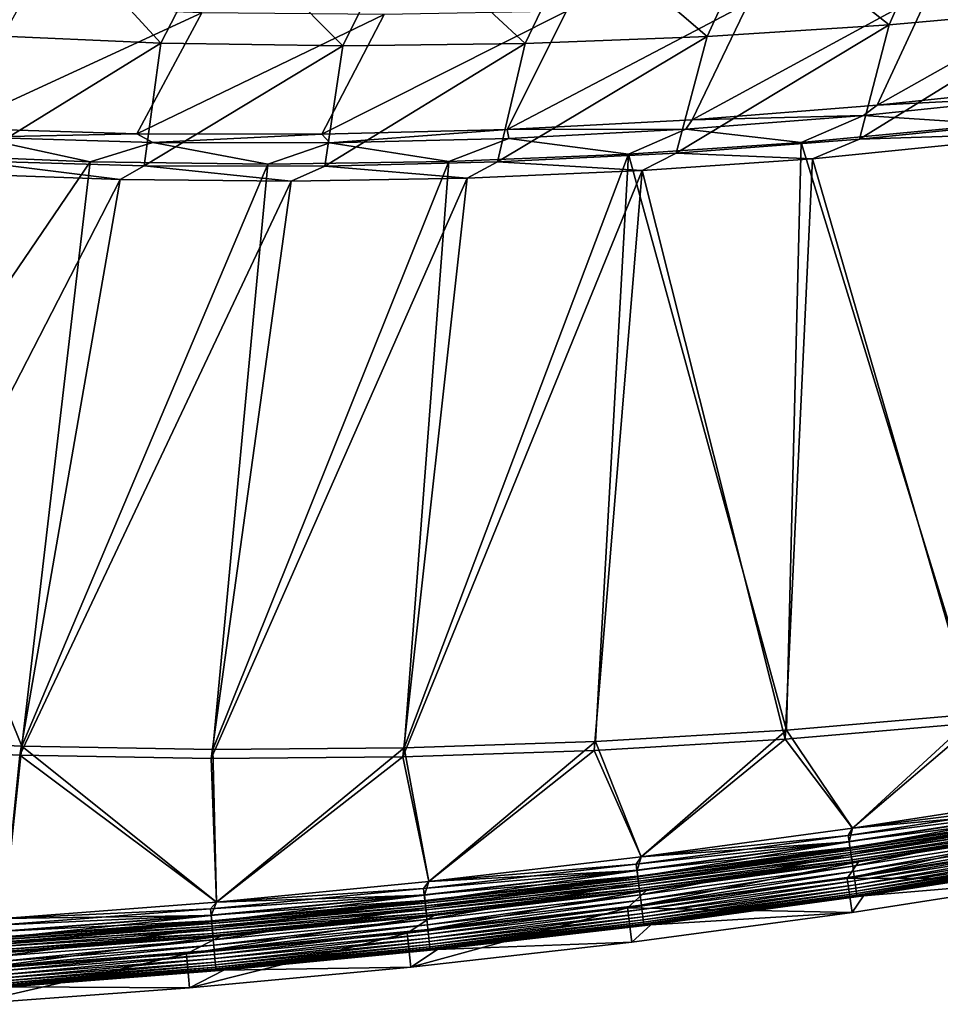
# Model space of a CAD drawing. Header units: metres. Extents: x 0 to 1400, y -1400 to 0.
# Tile 72 of 256: x 499 to 579, y -1398 to -1312. Entities that reach past the tile are written whole.
import ezdxf

# ---------------------------------------------------------------- set-up
doc = ezdxf.new("R2010")
doc.units = ezdxf.units.M

msp = doc.modelspace()

# ---------------------------------------------------------------- linework, layer by layer
at = {"layer": 'None'}
for points in [[(485.265747, -1301.573364, -87.392899), (500.803497, -1302.809937, -87.414757), (495.202667, -1313.289795, -60.05999)], [(563.256592, -1303.443604, -87.508583), (578.88147, -1302.566772, -87.533432), (574.574829, -1312.389404, -60.120659)], [(574.574829, -1312.389404, -60.120659), (578.88147, -1302.566772, -87.533432), (590.43634, -1310.962158, -60.133965)], [(495.202667, -1313.289795, -60.05999), (500.803497, -1302.809937, -87.414757), (511.042114, -1313.971436, -60.071281)], [(500.803497, -1302.809937, -87.414757), (516.384216, -1303.606689, -87.437302), (511.042114, -1313.971436, -60.071281)], [(547.623596, -1303.914917, -87.484253), (563.256592, -1303.443604, -87.508583), (558.691589, -1313.412964, -60.107719)], [(558.691589, -1313.412964, -60.107719), (563.256592, -1303.443604, -87.508583), (574.574829, -1312.389404, -60.120659)], [(511.042114, -1313.971436, -60.071281), (516.384216, -1303.606689, -87.437302), (526.912109, -1314.213013, -60.083015)], [(516.384216, -1303.606689, -87.437302), (531.995178, -1303.972168, -87.46048), (526.912109, -1314.213013, -60.083015)], [(526.912109, -1314.213013, -60.083015), (531.995178, -1303.972168, -87.46048), (542.799683, -1314.023926, -60.095165)], [(531.995178, -1303.972168, -87.46048), (547.623596, -1303.914917, -87.484253), (542.799683, -1314.023926, -60.095165)], [(542.799683, -1314.023926, -60.095165), (547.623596, -1303.914917, -87.484253), (558.691589, -1313.412964, -60.107719)], [(578.171936, -1309.343994, -59.129944), (573.519043, -1319.389648, -31.83469), (594.010437, -1307.808105, -59.167847)], [(573.519043, -1319.389648, -31.83469), (589.614929, -1317.70752, -31.859066), (594.010437, -1307.808105, -59.167847)], [(562.30011, -1310.473633, -59.092319), (557.390076, -1320.658691, -31.81019), (578.171936, -1309.343994, -59.129944)], [(557.390076, -1320.658691, -31.81019), (573.519043, -1319.389648, -31.83469), (578.171936, -1309.343994, -59.129944)], [(498.711273, -1310.738403, -58.946419), (492.780945, -1321.404785, -31.712402), (514.598267, -1311.328979, -58.982018)], [(530.500916, -1311.475586, -59.018265), (525.078674, -1321.917236, -31.761099), (546.405884, -1311.187256, -59.055065)], [(525.078674, -1321.917236, -31.761099), (541.23938, -1321.504517, -31.785637), (546.405884, -1311.187256, -59.055065)], [(546.405884, -1311.187256, -59.055065), (541.23938, -1321.504517, -31.785637), (562.30011, -1310.473633, -59.092319)], [(541.23938, -1321.504517, -31.785637), (557.390076, -1320.658691, -31.81019), (562.30011, -1310.473633, -59.092319)], [(590.43634, -1310.962158, -60.133965), (587.596069, -1320.791382, -32.845264), (571.97229, -1322.364502, -32.844879)], [(590.43634, -1310.962158, -60.133965), (571.97229, -1322.364502, -32.844879), (574.574829, -1312.389404, -60.120659)], [(492.780945, -1321.404785, -31.712402), (508.921295, -1321.887207, -31.73666), (514.598267, -1311.328979, -58.982018)], [(514.598267, -1311.328979, -58.982018), (508.921295, -1321.887207, -31.73666), (530.500916, -1311.475586, -59.018265)], [(508.921295, -1321.887207, -31.73666), (525.078674, -1321.917236, -31.761099), (530.500916, -1311.475586, -59.018265)], [(571.97229, -1322.364502, -32.844879), (555.972839, -1323.570801, -32.844479), (574.574829, -1312.389404, -60.120659)], [(574.574829, -1312.389404, -60.120659), (555.972839, -1323.570801, -32.844479), (558.691589, -1313.412964, -60.107719)], [(511.042114, -1313.971436, -60.071281), (494.362396, -1324.254028, -32.844372), (495.202667, -1313.289795, -60.05999)], [(555.972839, -1323.570801, -32.844479), (540.400513, -1324.345093, -32.844215), (558.691589, -1313.412964, -60.107719)], [(558.691589, -1313.412964, -60.107719), (540.400513, -1324.345093, -32.844215), (542.799683, -1314.023926, -60.095165)], [(509.581635, -1324.686035, -32.844177), (494.362396, -1324.254028, -32.844372), (511.042114, -1313.971436, -60.071281)], [(526.912109, -1314.213013, -60.083015), (509.581635, -1324.686035, -32.844177), (511.042114, -1313.971436, -60.071281)], [(525.327515, -1324.71228, -32.844124), (509.581635, -1324.686035, -32.844177), (526.912109, -1314.213013, -60.083015)], [(540.400513, -1324.345093, -32.844215), (525.327515, -1324.71228, -32.844124), (542.799683, -1314.023926, -60.095165)], [(542.799683, -1314.023926, -60.095165), (525.327515, -1324.71228, -32.844124), (526.912109, -1314.213013, -60.083015)], [(573.519043, -1319.389648, -31.83469), (588.221191, -1318.634277, -30.808493), (589.614929, -1317.70752, -31.859066)], [(572.321716, -1320.287964, -30.801405), (588.221191, -1318.634277, -30.808493), (573.519043, -1319.389648, -31.83469)], [(572.321716, -1320.287964, -30.801405), (583.838318, -1321.057495, -29.697098), (588.221191, -1318.634277, -30.808493)], [(557.390076, -1320.658691, -31.81019), (572.321716, -1320.287964, -30.801405), (573.519043, -1319.389648, -31.83469)], [(541.23938, -1321.504517, -31.785637), (556.838257, -1321.495361, -30.794434), (557.390076, -1320.658691, -31.81019)], [(556.838257, -1321.495361, -30.794434), (572.321716, -1320.287964, -30.801405), (557.390076, -1320.658691, -31.81019)], [(556.838257, -1321.495361, -30.794434), (566.895142, -1322.651733, -29.704718), (572.321716, -1320.287964, -30.801405)], [(566.895142, -1322.651733, -29.704718), (583.838318, -1321.057495, -29.697098), (572.321716, -1320.287964, -30.801405)], [(492.780945, -1321.404785, -31.712402), (494.91095, -1322.190186, -30.765945), (508.921295, -1321.887207, -31.73666)], [(525.078674, -1321.917236, -31.761099), (525.775635, -1322.687378, -30.78026), (541.23938, -1321.504517, -31.785637)], [(525.775635, -1322.687378, -30.78026), (541.393372, -1322.295898, -30.787416), (541.23938, -1321.504517, -31.785637)], [(541.23938, -1321.504517, -31.785637), (541.393372, -1322.295898, -30.787416), (556.838257, -1321.495361, -30.794434)], [(541.393372, -1322.295898, -30.787416), (551.831787, -1323.668091, -29.711491), (556.838257, -1321.495361, -30.794434)], [(551.831787, -1323.668091, -29.711491), (566.895142, -1322.651733, -29.704718), (556.838257, -1321.495361, -30.794434)], [(583.838318, -1321.057495, -29.697098), (566.895142, -1322.651733, -29.704718), (582.221313, -1372.522339)], [(590.922668, -1321.754395, -32.279144), (571.97229, -1322.364502, -32.844879), (587.596069, -1320.791382, -32.845264)], [(489.453308, -1323.697632, -29.739298), (504.870239, -1324.334229, -29.732487), (494.91095, -1322.190186, -30.765945)], [(494.91095, -1322.190186, -30.765945), (510.329529, -1322.652588, -30.773123), (508.921295, -1321.887207, -31.73666)], [(494.91095, -1322.190186, -30.765945), (504.870239, -1324.334229, -29.732487), (510.329529, -1322.652588, -30.773123)], [(508.921295, -1321.887207, -31.73666), (510.329529, -1322.652588, -30.773123), (525.078674, -1321.917236, -31.761099)], [(510.329529, -1322.652588, -30.773123), (525.775635, -1322.687378, -30.78026), (525.078674, -1321.917236, -31.761099)], [(525.775635, -1322.687378, -30.78026), (536.147217, -1324.317627, -29.718533), (541.393372, -1322.295898, -30.787416)], [(536.147217, -1324.317627, -29.718533), (551.831787, -1323.668091, -29.711491), (541.393372, -1322.295898, -30.787416)], [(567.861694, -1324.070801, -32.289486), (555.972839, -1323.570801, -32.844479), (571.97229, -1322.364502, -32.844879)], [(590.922668, -1321.754395, -32.279144), (582.145874, -1373.307251, -3), (567.861694, -1324.070801, -32.289486)], [(590.922668, -1321.754395, -32.279144), (567.861694, -1324.070801, -32.289486), (571.97229, -1322.364502, -32.844879)], [(504.870239, -1324.334229, -29.732487), (520.357483, -1324.54187, -29.725595), (510.329529, -1322.652588, -30.773123)], [(510.329529, -1322.652588, -30.773123), (520.357483, -1324.54187, -29.725595), (525.775635, -1322.687378, -30.78026)], [(520.357483, -1324.54187, -29.725595), (536.147217, -1324.317627, -29.718533), (525.775635, -1322.687378, -30.78026)], [(566.895142, -1322.651733, -29.704718), (551.831787, -1323.668091, -29.711491), (565.594421, -1373.926392)], [(582.221313, -1372.522339), (566.895142, -1322.651733, -29.704718), (565.594421, -1373.926392)], [(504.870239, -1324.334229, -29.732487), (489.453308, -1323.697632, -29.739298), (488.155151, -1348.913574, -14.919201)], [(551.831787, -1323.668091, -29.711491), (532.26178, -1375.491089), (548.937927, -1374.918823)], [(551.831787, -1323.668091, -29.711491), (536.147217, -1324.317627, -29.718533), (532.26178, -1375.491089)], [(553.009521, -1325.097168, -32.29615), (540.400513, -1324.345093, -32.844215), (555.972839, -1323.570801, -32.844479)], [(565.594421, -1373.926392), (551.831787, -1323.668091, -29.711491), (548.937927, -1374.918823)], [(567.861694, -1324.070801, -32.289486), (553.009521, -1325.097168, -32.29615), (555.972839, -1323.570801, -32.844479)], [(567.861694, -1324.070801, -32.289486), (565.499756, -1374.709229, -3), (553.009521, -1325.097168, -32.29615)], [(582.145874, -1373.307251, -3), (565.499756, -1374.709229, -3), (567.861694, -1324.070801, -32.289486)], [(504.870239, -1324.334229, -29.732487), (488.155151, -1348.913574, -14.919201), (498.893005, -1375.339478)], [(507.469574, -1325.892212, -32.316471), (492.681549, -1325.36145, -32.322998), (494.362396, -1324.254028, -32.844372)], [(507.469574, -1325.892212, -32.316471), (494.362396, -1324.254028, -32.844372), (509.581635, -1324.686035, -32.844177)], [(520.357483, -1324.54187, -29.725595), (504.870239, -1324.334229, -29.732487), (498.893005, -1375.339478)], [(520.357483, -1324.54187, -29.725595), (498.893005, -1375.339478), (515.576355, -1375.634155)], [(522.399536, -1326.030151, -32.309837), (507.469574, -1325.892212, -32.316471), (509.581635, -1324.686035, -32.844177)], [(522.399536, -1326.030151, -32.309837), (509.581635, -1324.686035, -32.844177), (525.327515, -1324.71228, -32.844124)], [(536.147217, -1324.317627, -29.718533), (515.576355, -1375.634155), (532.26178, -1375.491089)], [(536.147217, -1324.317627, -29.718533), (520.357483, -1324.54187, -29.725595), (515.576355, -1375.634155)], [(537.753052, -1325.763794, -32.302982), (522.399536, -1326.030151, -32.309837), (525.327515, -1324.71228, -32.844124)], [(537.753052, -1325.763794, -32.302982), (525.327515, -1324.71228, -32.844124), (540.400513, -1324.345093, -32.844215)], [(553.009521, -1325.097168, -32.29615), (537.753052, -1325.763794, -32.302982), (540.400513, -1324.345093, -32.844215)], [(507.469574, -1325.892212, -32.316471), (482.033813, -1375.362671, -3), (492.681549, -1325.36145, -32.322998)], [(498.722107, -1376.108643, -3), (482.033813, -1375.362671, -3), (507.469574, -1325.892212, -32.316471)], [(522.399536, -1326.030151, -32.309837), (498.722107, -1376.108643, -3), (507.469574, -1325.892212, -32.316471)], [(532.128784, -1376.268066, -3), (515.424377, -1376.407471, -3), (537.753052, -1325.763794, -32.302982)], [(537.753052, -1325.763794, -32.302982), (515.424377, -1376.407471, -3), (522.399536, -1326.030151, -32.309837)], [(553.009521, -1325.097168, -32.29615), (548.824097, -1375.698975, -3), (532.128784, -1376.268066, -3)], [(553.009521, -1325.097168, -32.29615), (532.128784, -1376.268066, -3), (537.753052, -1325.763794, -32.302982)], [(565.499756, -1374.709229, -3), (548.824097, -1375.698975, -3), (553.009521, -1325.097168, -32.29615)], [(515.424377, -1376.407471, -3), (498.722107, -1376.108643, -3), (522.399536, -1326.030151, -32.309837)], [(498.893005, -1375.339478), (488.155151, -1348.913574, -14.919201), (482.223511, -1374.598389)], [(565.594421, -1373.926392), (571.377747, -1382.49353), (582.221313, -1372.522339)], [(571.377747, -1382.49353), (589.783203, -1379.625122), (582.221313, -1372.522339)], [(548.937927, -1374.918823), (552.920105, -1385.00415), (565.594421, -1373.926392)], [(552.920105, -1385.00415), (571.377747, -1382.49353), (565.594421, -1373.926392)], [(582.145874, -1373.307251, -3), (571.379395, -1382.493286, -3), (565.499756, -1374.709229, -3)], [(589.784851, -1379.624756, -3), (571.379395, -1382.493286, -3), (582.145874, -1373.307251, -3)], [(497.303528, -1390.380859), (498.893005, -1375.339478), (482.223511, -1374.598389)], [(565.499756, -1374.709229, -3), (552.921753, -1385.003906, -3), (548.824097, -1375.698975, -3)], [(571.379395, -1382.493286, -3), (552.921753, -1385.003906, -3), (565.499756, -1374.709229, -3)], [(497.305267, -1390.380737, -3), (482.033813, -1375.362671, -3), (498.722107, -1376.108643, -3)], [(497.303528, -1390.380859), (515.876038, -1388.948608), (498.893005, -1375.339478)], [(515.876038, -1388.948608), (515.576355, -1375.634155), (498.893005, -1375.339478)], [(515.576355, -1375.634155), (515.876038, -1388.948608), (532.26178, -1375.491089)], [(515.876038, -1388.948608), (534.417175, -1387.156128), (532.26178, -1375.491089)], [(548.824097, -1375.698975, -3), (534.418884, -1387.155884, -3), (532.128784, -1376.268066, -3)], [(532.26178, -1375.491089), (534.417175, -1387.156128), (548.937927, -1374.918823)], [(534.417175, -1387.156128), (552.920105, -1385.00415), (548.937927, -1374.918823)], [(552.921753, -1385.003906, -3), (534.418884, -1387.155884, -3), (548.824097, -1375.698975, -3)], [(515.877686, -1388.948486, -3), (497.305267, -1390.380737, -3), (498.722107, -1376.108643, -3)], [(515.877686, -1388.948486, -3), (498.722107, -1376.108643, -3), (515.424377, -1376.407471, -3)], [(532.128784, -1376.268066, -3), (515.877686, -1388.948486, -3), (515.424377, -1376.407471, -3)], [(534.418884, -1387.155884, -3), (515.877686, -1388.948486, -3), (532.128784, -1376.268066, -3)], [(589.783203, -1379.625122), (571.377747, -1382.49353), (589.527893, -1380.83252, -0.112516)], [(571.379395, -1382.493286, -3), (589.784851, -1379.624756, -3), (589.433716, -1380.262573, -3.055977)], [(570.991821, -1383.12085, -3.055977), (589.433716, -1380.262573, -3.055977), (589.523865, -1380.807861, -3.221156)], [(571.379395, -1382.493286, -3), (589.433716, -1380.262573, -3.055977), (570.991821, -1383.12085, -3.055977)], [(571.07135, -1383.667847, -3.221156), (570.991821, -1383.12085, -3.055977), (589.523865, -1380.807861, -3.221156)], [(571.07135, -1383.667847, -3.221156), (589.523865, -1380.807861, -3.221156), (589.606934, -1381.310547, -3.490045)], [(571.377747, -1382.49353), (571.074951, -1383.692505, -0.112516), (589.527893, -1380.83252, -0.112516)], [(589.527893, -1380.83252, -0.112516), (571.074951, -1383.692505, -0.112516), (571.156006, -1384.250122, -0.251606)], [(589.527893, -1380.83252, -0.112516), (571.156006, -1384.250122, -0.251606), (589.619812, -1381.388428, -0.251606)], [(571.144653, -1384.171997, -3.490045), (571.07135, -1383.667847, -3.221156), (589.606934, -1381.310547, -3.490045)], [(571.144653, -1384.171997, -3.490045), (589.606934, -1381.310547, -3.490045), (589.644897, -1381.540039, -3.660043)], [(571.178101, -1384.402222, -3.660043), (571.144653, -1384.171997, -3.490045), (589.644897, -1381.540039, -3.660043)], [(589.619812, -1381.388428, -0.251606), (571.156006, -1384.250122, -0.251606), (571.234802, -1384.79187, -0.444534)], [(589.644897, -1381.540039, -3.660043), (589.679993, -1381.752197, -3.851689), (571.178101, -1384.402222, -3.660043)], [(589.619812, -1381.388428, -0.251606), (571.234802, -1384.79187, -0.444534), (589.709106, -1381.928589, -0.444534)], [(571.377747, -1382.49353), (552.920105, -1385.00415), (571.074951, -1383.692505, -0.112516)], [(552.921753, -1385.003906, -3), (571.379395, -1382.493286, -3), (570.991821, -1383.12085, -3.055977)], [(590.032043, -1383.90564, -80.052361), (570.905151, -1386.870728, -80.052361), (590.340149, -1382.55127, -5.918313)], [(590.340149, -1382.55127, -5.918313), (570.905151, -1386.870728, -80.052361), (571.892761, -1385.42688, -5.918313)], [(589.679993, -1381.752197, -3.851689), (571.209045, -1384.61499, -3.851689), (571.178101, -1384.402222, -3.660043)], [(589.679993, -1381.752197, -3.851689), (589.740234, -1382.116699, -4.292985), (571.209045, -1384.61499, -3.851689)], [(589.740234, -1382.116699, -4.292985), (571.262207, -1384.980591, -4.292985), (571.209045, -1384.61499, -3.851689)], [(589.709106, -1381.928589, -0.444534), (571.234802, -1384.79187, -0.444534), (571.382202, -1385.805298, -0.985015)], [(589.740234, -1382.116699, -4.292985), (589.785522, -1382.390625, -4.797701), (571.262207, -1384.980591, -4.292985)], [(589.785522, -1382.390625, -4.797701), (571.302185, -1385.255371, -4.797701), (571.262207, -1384.980591, -4.292985)], [(589.785522, -1382.390625, -4.797701), (589.814026, -1382.56311, -5.347445), (571.302185, -1385.255371, -4.797701)], [(589.814026, -1382.56311, -5.347445), (571.327332, -1385.428345, -5.347445), (571.302185, -1385.255371, -4.797701)], [(589.814026, -1382.56311, -5.347445), (590.340149, -1382.55127, -5.918313), (571.327332, -1385.428345, -5.347445)], [(590.340149, -1382.55127, -5.918313), (571.892761, -1385.42688, -5.918313), (571.327332, -1385.428345, -5.347445)], [(571.382202, -1385.805298, -0.985015), (589.87616, -1382.938965, -0.985015), (589.709106, -1381.928589, -0.444534)], [(552.495911, -1385.618286, -3.055977), (570.991821, -1383.12085, -3.055977), (571.07135, -1383.667847, -3.221156)], [(552.921753, -1385.003906, -3), (570.991821, -1383.12085, -3.055977), (552.495911, -1385.618286, -3.055977)], [(571.449463, -1386.268066, -1.326719), (589.87616, -1382.938965, -0.985015), (571.382202, -1385.805298, -0.985015)], [(589.87616, -1382.938965, -0.985015), (571.449463, -1386.268066, -1.326719), (589.952454, -1383.400269, -1.326719)], [(589.952454, -1383.400269, -1.326719), (571.449463, -1386.268066, -1.326719), (571.511658, -1386.695801, -1.711938)], [(589.952454, -1383.400269, -1.326719), (571.511658, -1386.695801, -1.711938), (590.022949, -1383.826782, -1.711938)], [(552.564758, -1386.166626, -3.221156), (552.495911, -1385.618286, -3.055977), (571.07135, -1383.667847, -3.221156)], [(552.564758, -1386.166626, -3.221156), (571.07135, -1383.667847, -3.221156), (571.144653, -1384.171997, -3.490045)], [(552.628296, -1386.672119, -3.490045), (552.564758, -1386.166626, -3.221156), (571.144653, -1384.171997, -3.490045)], [(552.920105, -1385.00415), (552.567871, -1386.191406, -0.112516), (571.074951, -1383.692505, -0.112516)], [(571.074951, -1383.692505, -0.112516), (552.567871, -1386.191406, -0.112516), (552.638123, -1386.750488, -0.251606)], [(552.628296, -1386.672119, -3.490045), (571.144653, -1384.171997, -3.490045), (571.178101, -1384.402222, -3.660043)], [(571.074951, -1383.692505, -0.112516), (552.638123, -1386.750488, -0.251606), (571.156006, -1384.250122, -0.251606)], [(571.156006, -1384.250122, -0.251606), (552.638123, -1386.750488, -0.251606), (552.70636, -1387.293701, -0.444534)], [(571.156006, -1384.250122, -0.251606), (552.70636, -1387.293701, -0.444534), (571.234802, -1384.79187, -0.444534)], [(570.905151, -1386.870728, -80.052361), (590.032043, -1383.90564, -80.052361), (590.52124, -1386.86499, -80)], [(590.022949, -1383.826782, -1.711938), (571.511658, -1386.695801, -1.711938), (571.568176, -1387.084473, -2.137379)], [(571.568176, -1387.084473, -2.137379), (590.086975, -1384.214233, -2.137379), (590.022949, -1383.826782, -1.711938)], [(571.61853, -1387.430664, -2.598965), (590.086975, -1384.214233, -2.137379), (571.568176, -1387.084473, -2.137379)], [(571.61853, -1387.430664, -2.598965), (590.144043, -1384.559326, -2.598965), (590.086975, -1384.214233, -2.137379)], [(552.920105, -1385.00415), (534.417175, -1387.156128), (552.567871, -1386.191406, -0.112516)], [(534.418884, -1387.155884, -3), (552.921753, -1385.003906, -3), (552.495911, -1385.618286, -3.055977)], [(552.657288, -1386.902954, -3.660043), (552.628296, -1386.672119, -3.490045), (571.178101, -1384.402222, -3.660043)], [(571.178101, -1384.402222, -3.660043), (571.209045, -1384.61499, -3.851689), (552.657288, -1386.902954, -3.660043)], [(571.209045, -1384.61499, -3.851689), (552.684082, -1387.116333, -3.851689), (552.657288, -1386.902954, -3.660043)], [(571.209045, -1384.61499, -3.851689), (571.262207, -1384.980591, -4.292985), (552.684082, -1387.116333, -3.851689)], [(571.262207, -1384.980591, -4.292985), (552.730103, -1387.48291, -4.292985), (552.684082, -1387.116333, -3.851689)], [(571.234802, -1384.79187, -0.444534), (552.70636, -1387.293701, -0.444534), (552.833984, -1388.309814, -0.985015)], [(571.262207, -1384.980591, -4.292985), (571.302185, -1385.255371, -4.797701), (552.730103, -1387.48291, -4.292985)], [(571.234802, -1384.79187, -0.444534), (552.833984, -1388.309814, -0.985015), (571.382202, -1385.805298, -0.985015)], [(571.662231, -1387.731201, -3.09242), (590.144043, -1384.559326, -2.598965), (571.61853, -1387.430664, -2.598965)], [(571.662231, -1387.731201, -3.09242), (590.193604, -1384.859009, -3.09242), (590.144043, -1384.559326, -2.598965)], [(571.698853, -1387.983032, -3.61347), (590.193604, -1384.859009, -3.09242), (571.662231, -1387.731201, -3.09242)], [(571.698853, -1387.983032, -3.61347), (590.235107, -1385.110107, -3.61347), (590.193604, -1384.859009, -3.09242)], [(571.727966, -1388.183472, -4.157492), (590.235107, -1385.110107, -3.61347), (571.698853, -1387.983032, -3.61347)], [(571.727966, -1388.183472, -4.157492), (590.268127, -1385.309814, -4.157492), (590.235107, -1385.110107, -3.61347)], [(533.953674, -1387.754883, -3.055977), (552.495911, -1385.618286, -3.055977), (552.564758, -1386.166626, -3.221156)], [(534.418884, -1387.155884, -3), (552.495911, -1385.618286, -3.055977), (533.953674, -1387.754883, -3.055977)], [(570.905151, -1386.870728, -80.052361), (551.732666, -1389.449829, -80.052361), (571.892761, -1385.42688, -5.918313)], [(571.892761, -1385.42688, -5.918313), (551.732666, -1389.449829, -80.052361), (553.391968, -1387.944336, -5.918313)], [(571.302185, -1385.255371, -4.797701), (552.764771, -1387.758423, -4.797701), (552.730103, -1387.48291, -4.292985)], [(571.302185, -1385.255371, -4.797701), (571.327332, -1385.428345, -5.347445), (552.764771, -1387.758423, -4.797701)], [(571.327332, -1385.428345, -5.347445), (552.78656, -1387.931885, -5.347445), (552.764771, -1387.758423, -4.797701)], [(571.327332, -1385.428345, -5.347445), (571.892761, -1385.42688, -5.918313), (552.78656, -1387.931885, -5.347445)], [(571.892761, -1385.42688, -5.918313), (553.391968, -1387.944336, -5.918313), (552.78656, -1387.931885, -5.347445)], [(571.382202, -1385.805298, -0.985015), (552.833984, -1388.309814, -0.985015), (552.892273, -1388.773804, -1.326719)], [(552.892273, -1388.773804, -1.326719), (571.449463, -1386.268066, -1.326719), (571.382202, -1385.805298, -0.985015)], [(571.74939, -1388.330811, -4.718482), (590.268127, -1385.309814, -4.157492), (571.727966, -1388.183472, -4.157492)], [(571.74939, -1388.330811, -4.718482), (590.292419, -1385.456787, -4.718482), (590.268127, -1385.309814, -4.157492)], [(571.762939, -1388.42395, -5.290087), (590.292419, -1385.456787, -4.718482), (571.74939, -1388.330811, -4.718482)], [(571.762939, -1388.42395, -5.290087), (590.3078, -1385.549683, -5.290087), (590.292419, -1385.456787, -4.718482)], [(572.326172, -1388.39502, -5.865956), (590.3078, -1385.549683, -5.290087), (571.762939, -1388.42395, -5.290087)], [(572.326172, -1388.39502, -5.865956), (590.830994, -1385.510376, -5.865956), (590.3078, -1385.549683, -5.290087)], [(590.830994, -1385.510376, -5.865956), (572.326172, -1388.39502, -5.865956), (590.52124, -1386.86499, -80)], [(534.011902, -1388.304565, -3.221156), (533.953674, -1387.754883, -3.055977), (552.564758, -1386.166626, -3.221156)], [(534.011902, -1388.304565, -3.221156), (552.564758, -1386.166626, -3.221156), (552.628296, -1386.672119, -3.490045)], [(534.065552, -1388.811157, -3.490045), (534.011902, -1388.304565, -3.221156), (552.628296, -1386.672119, -3.490045)], [(534.417175, -1387.156128), (534.014526, -1388.329346, -0.112516), (552.567871, -1386.191406, -0.112516)], [(552.567871, -1386.191406, -0.112516), (534.014526, -1388.329346, -0.112516), (534.073853, -1388.889771, -0.251606)], [(534.065552, -1388.811157, -3.490045), (552.628296, -1386.672119, -3.490045), (552.657288, -1386.902954, -3.660043)], [(534.090027, -1389.04248, -3.660043), (534.065552, -1388.811157, -3.490045), (552.657288, -1386.902954, -3.660043)], [(552.567871, -1386.191406, -0.112516), (534.073853, -1388.889771, -0.251606), (552.638123, -1386.750488, -0.251606)], [(552.638123, -1386.750488, -0.251606), (534.073853, -1388.889771, -0.251606), (534.131531, -1389.434204, -0.444534)], [(552.657288, -1386.902954, -3.660043), (552.684082, -1387.116333, -3.851689), (534.090027, -1389.04248, -3.660043)], [(552.638123, -1386.750488, -0.251606), (534.131531, -1389.434204, -0.444534), (552.70636, -1387.293701, -0.444534)], [(551.732666, -1389.449829, -80.052361), (570.905151, -1386.870728, -80.052361), (571.3349, -1389.839233, -80)], [(552.946167, -1389.202637, -1.711938), (571.449463, -1386.268066, -1.326719), (552.892273, -1388.773804, -1.326719)], [(571.449463, -1386.268066, -1.326719), (552.946167, -1389.202637, -1.711938), (571.511658, -1386.695801, -1.711938)], [(571.511658, -1386.695801, -1.711938), (552.946167, -1389.202637, -1.711938), (552.995117, -1389.592285, -2.137379)], [(571.511658, -1386.695801, -1.711938), (552.995117, -1389.592285, -2.137379), (571.568176, -1387.084473, -2.137379)], [(571.3349, -1389.839233, -80), (570.905151, -1386.870728, -80.052361), (590.52124, -1386.86499, -80)], [(590.52124, -1386.86499, -80), (572.326172, -1388.39502, -5.865956), (571.3349, -1389.839233, -80)], [(515.372864, -1389.531006, -3.055977), (533.953674, -1387.754883, -3.055977), (534.011902, -1388.304565, -3.221156)], [(515.877686, -1388.948486, -3), (533.953674, -1387.754883, -3.055977), (515.372864, -1389.531006, -3.055977)], [(534.417175, -1387.156128), (515.876038, -1388.948608), (534.014526, -1388.329346, -0.112516)], [(515.877686, -1388.948486, -3), (534.418884, -1387.155884, -3), (533.953674, -1387.754883, -3.055977)], [(552.684082, -1387.116333, -3.851689), (534.112732, -1389.256348, -3.851689), (534.090027, -1389.04248, -3.660043)], [(552.684082, -1387.116333, -3.851689), (552.730103, -1387.48291, -4.292985), (534.112732, -1389.256348, -3.851689)], [(552.730103, -1387.48291, -4.292985), (534.151611, -1389.623657, -4.292985), (534.112732, -1389.256348, -3.851689)], [(552.70636, -1387.293701, -0.444534), (534.131531, -1389.434204, -0.444534), (534.239441, -1390.452515, -0.985015)], [(552.730103, -1387.48291, -4.292985), (552.764771, -1387.758423, -4.797701), (534.151611, -1389.623657, -4.292985)], [(552.764771, -1387.758423, -4.797701), (534.180847, -1389.899902, -4.797701), (534.151611, -1389.623657, -4.292985)], [(552.764771, -1387.758423, -4.797701), (552.78656, -1387.931885, -5.347445), (534.180847, -1389.899902, -4.797701)], [(552.70636, -1387.293701, -0.444534), (534.239441, -1390.452515, -0.985015), (552.833984, -1388.309814, -0.985015)], [(571.568176, -1387.084473, -2.137379), (552.995117, -1389.592285, -2.137379), (553.038696, -1389.939331, -2.598965)], [(553.038696, -1389.939331, -2.598965), (571.61853, -1387.430664, -2.598965), (571.568176, -1387.084473, -2.137379)], [(553.076599, -1390.240723, -3.09242), (571.61853, -1387.430664, -2.598965), (553.038696, -1389.939331, -2.598965)], [(553.076599, -1390.240723, -3.09242), (571.662231, -1387.731201, -3.09242), (571.61853, -1387.430664, -2.598965)], [(553.108276, -1390.493286, -3.61347), (571.662231, -1387.731201, -3.09242), (553.076599, -1390.240723, -3.09242)], [(553.108276, -1390.493286, -3.61347), (571.698853, -1387.983032, -3.61347), (571.662231, -1387.731201, -3.09242)], [(515.420349, -1390.081665, -3.221156), (515.372864, -1389.531006, -3.055977), (534.011902, -1388.304565, -3.221156)], [(515.420349, -1390.081665, -3.221156), (534.011902, -1388.304565, -3.221156), (534.065552, -1388.811157, -3.490045)], [(515.876038, -1388.948608), (515.422485, -1390.106567, -0.112516), (534.014526, -1388.329346, -0.112516)], [(534.014526, -1388.329346, -0.112516), (515.422485, -1390.106567, -0.112516), (515.470947, -1390.667969, -0.251606)], [(534.014526, -1388.329346, -0.112516), (515.470947, -1390.667969, -0.251606), (534.073853, -1388.889771, -0.251606)], [(551.732666, -1389.449829, -80.052361), (532.522217, -1391.642822, -80.052361), (553.391968, -1387.944336, -5.918313)], [(553.391968, -1387.944336, -5.918313), (532.522217, -1391.642822, -80.052361), (534.844238, -1390.103027, -5.918313)], [(552.78656, -1387.931885, -5.347445), (534.19928, -1390.07373, -5.347445), (534.180847, -1389.899902, -4.797701)], [(552.78656, -1387.931885, -5.347445), (553.391968, -1387.944336, -5.918313), (534.19928, -1390.07373, -5.347445)], [(553.391968, -1387.944336, -5.918313), (534.844238, -1390.103027, -5.918313), (534.19928, -1390.07373, -5.347445)], [(552.833984, -1388.309814, -0.985015), (534.239441, -1390.452515, -0.985015), (534.288696, -1390.91748, -1.326719)], [(552.833984, -1388.309814, -0.985015), (534.288696, -1390.91748, -1.326719), (552.892273, -1388.773804, -1.326719)], [(553.133545, -1390.694092, -4.157492), (571.698853, -1387.983032, -3.61347), (553.108276, -1390.493286, -3.61347)], [(553.133545, -1390.694092, -4.157492), (571.727966, -1388.183472, -4.157492), (571.698853, -1387.983032, -3.61347)], [(553.1521, -1390.841919, -4.718482), (571.727966, -1388.183472, -4.157492), (553.133545, -1390.694092, -4.157492)], [(553.1521, -1390.841919, -4.718482), (571.74939, -1388.330811, -4.718482), (571.727966, -1388.183472, -4.157492)], [(553.163818, -1390.935303, -5.290087), (571.74939, -1388.330811, -4.718482), (553.1521, -1390.841919, -4.718482)], [(553.163818, -1390.935303, -5.290087), (571.762939, -1388.42395, -5.290087), (571.74939, -1388.330811, -4.718482)], [(553.7677, -1390.920288, -5.865956), (571.762939, -1388.42395, -5.290087), (553.163818, -1390.935303, -5.290087)], [(553.7677, -1390.920288, -5.865956), (572.326172, -1388.39502, -5.865956), (571.762939, -1388.42395, -5.290087)], [(572.326172, -1388.39502, -5.865956), (553.7677, -1390.920288, -5.865956), (571.3349, -1389.839233, -80)], [(515.876038, -1388.948608), (497.303528, -1390.380859), (515.422485, -1390.106567, -0.112516)], [(497.305267, -1390.380737, -3), (515.877686, -1388.948486, -3), (515.372864, -1389.531006, -3.055977)], [(515.464172, -1390.589233, -3.490045), (515.420349, -1390.081665, -3.221156), (534.065552, -1388.811157, -3.490045)], [(515.464172, -1390.589233, -3.490045), (534.065552, -1388.811157, -3.490045), (534.090027, -1389.04248, -3.660043)], [(515.484192, -1390.821045, -3.660043), (515.464172, -1390.589233, -3.490045), (534.090027, -1389.04248, -3.660043)], [(534.073853, -1388.889771, -0.251606), (515.470947, -1390.667969, -0.251606), (515.518066, -1391.213379, -0.444534)], [(534.090027, -1389.04248, -3.660043), (534.112732, -1389.256348, -3.851689), (515.484192, -1390.821045, -3.660043)], [(534.112732, -1389.256348, -3.851689), (515.502686, -1391.035278, -3.851689), (515.484192, -1390.821045, -3.660043)], [(534.112732, -1389.256348, -3.851689), (534.151611, -1389.623657, -4.292985), (515.502686, -1391.035278, -3.851689)], [(534.073853, -1388.889771, -0.251606), (515.518066, -1391.213379, -0.444534), (534.131531, -1389.434204, -0.444534)], [(534.131531, -1389.434204, -0.444534), (515.518066, -1391.213379, -0.444534), (515.606079, -1392.233643, -0.985015)], [(534.131531, -1389.434204, -0.444534), (515.606079, -1392.233643, -0.985015), (534.239441, -1390.452515, -0.985015)], [(532.522217, -1391.642822, -80.052361), (551.732666, -1389.449829, -80.052361), (532.83252, -1394.626221, -80)], [(551.732666, -1389.449829, -80.052361), (552.102722, -1392.426514, -80), (532.83252, -1394.626221, -80)], [(552.892273, -1388.773804, -1.326719), (534.288696, -1390.91748, -1.326719), (534.334229, -1391.34729, -1.711938)], [(534.334229, -1391.34729, -1.711938), (552.946167, -1389.202637, -1.711938), (552.892273, -1388.773804, -1.326719)], [(534.375549, -1391.737793, -2.137379), (552.946167, -1389.202637, -1.711938), (534.334229, -1391.34729, -1.711938)], [(552.946167, -1389.202637, -1.711938), (534.375549, -1391.737793, -2.137379), (552.995117, -1389.592285, -2.137379)], [(552.102722, -1392.426514, -80), (551.732666, -1389.449829, -80.052361), (571.3349, -1389.839233, -80)], [(496.761108, -1390.946655, -3.055977), (515.372864, -1389.531006, -3.055977), (515.420349, -1390.081665, -3.221156)], [(497.305267, -1390.380737, -3), (515.372864, -1389.531006, -3.055977), (496.761108, -1390.946655, -3.055977)], [(496.797943, -1391.498047, -3.221156), (496.761108, -1390.946655, -3.055977), (515.420349, -1390.081665, -3.221156)], [(496.797943, -1391.498047, -3.221156), (515.420349, -1390.081665, -3.221156), (515.464172, -1390.589233, -3.490045)], [(497.303528, -1390.380859), (496.799591, -1391.523071, -0.112516), (515.422485, -1390.106567, -0.112516)], [(515.422485, -1390.106567, -0.112516), (496.799591, -1391.523071, -0.112516), (496.837128, -1392.085205, -0.251606)], [(515.422485, -1390.106567, -0.112516), (496.837128, -1392.085205, -0.251606), (515.470947, -1390.667969, -0.251606)], [(532.522217, -1391.642822, -80.052361), (513.281677, -1393.449219, -80.052361), (534.844238, -1390.103027, -5.918313)], [(534.844238, -1390.103027, -5.918313), (513.281677, -1393.449219, -80.052361), (516.255981, -1391.902222, -5.918313)], [(534.151611, -1389.623657, -4.292985), (515.534424, -1391.403198, -4.292985), (515.502686, -1391.035278, -3.851689)], [(534.151611, -1389.623657, -4.292985), (534.180847, -1389.899902, -4.797701), (515.534424, -1391.403198, -4.292985)], [(534.180847, -1389.899902, -4.797701), (515.558289, -1391.679932, -4.797701), (515.534424, -1391.403198, -4.292985)], [(534.180847, -1389.899902, -4.797701), (534.19928, -1390.07373, -5.347445), (515.558289, -1391.679932, -4.797701)], [(534.19928, -1390.07373, -5.347445), (515.573364, -1391.854126, -5.347445), (515.558289, -1391.679932, -4.797701)], [(534.19928, -1390.07373, -5.347445), (534.844238, -1390.103027, -5.918313), (515.573364, -1391.854126, -5.347445)], [(534.844238, -1390.103027, -5.918313), (516.255981, -1391.902222, -5.918313), (515.573364, -1391.854126, -5.347445)], [(552.995117, -1389.592285, -2.137379), (534.375549, -1391.737793, -2.137379), (534.412415, -1392.085693, -2.598965)], [(552.995117, -1389.592285, -2.137379), (534.412415, -1392.085693, -2.598965), (553.038696, -1389.939331, -2.598965)], [(553.038696, -1389.939331, -2.598965), (534.412415, -1392.085693, -2.598965), (534.444397, -1392.387817, -3.09242)], [(534.444397, -1392.387817, -3.09242), (553.076599, -1390.240723, -3.09242), (553.038696, -1389.939331, -2.598965)], [(534.471191, -1392.640869, -3.61347), (553.076599, -1390.240723, -3.09242), (534.444397, -1392.387817, -3.09242)], [(534.471191, -1392.640869, -3.61347), (553.108276, -1390.493286, -3.61347), (553.076599, -1390.240723, -3.09242)], [(571.3349, -1389.839233, -80), (553.7677, -1390.920288, -5.865956), (552.102722, -1392.426514, -80)], [(496.831879, -1392.00647, -3.490045), (496.797943, -1391.498047, -3.221156), (515.464172, -1390.589233, -3.490045)], [(496.831879, -1392.00647, -3.490045), (515.464172, -1390.589233, -3.490045), (515.484192, -1390.821045, -3.660043)], [(496.847351, -1392.238525, -3.660043), (496.831879, -1392.00647, -3.490045), (515.484192, -1390.821045, -3.660043)], [(515.470947, -1390.667969, -0.251606), (496.837128, -1392.085205, -0.251606), (496.873596, -1392.63147, -0.444534)], [(515.484192, -1390.821045, -3.660043), (515.502686, -1391.035278, -3.851689), (496.847351, -1392.238525, -3.660043)], [(515.502686, -1391.035278, -3.851689), (496.861694, -1392.453125, -3.851689), (496.847351, -1392.238525, -3.660043)], [(515.502686, -1391.035278, -3.851689), (515.534424, -1391.403198, -4.292985), (496.861694, -1392.453125, -3.851689)], [(515.470947, -1390.667969, -0.251606), (496.873596, -1392.63147, -0.444534), (515.518066, -1391.213379, -0.444534)], [(534.239441, -1390.452515, -0.985015), (515.606079, -1392.233643, -0.985015), (515.646301, -1392.699463, -1.326719)], [(534.239441, -1390.452515, -0.985015), (515.646301, -1392.699463, -1.326719), (534.288696, -1390.91748, -1.326719)], [(534.288696, -1390.91748, -1.326719), (515.646301, -1392.699463, -1.326719), (515.683472, -1393.130127, -1.711938)], [(534.288696, -1390.91748, -1.326719), (515.683472, -1393.130127, -1.711938), (534.334229, -1391.34729, -1.711938)], [(534.492554, -1392.842163, -4.157492), (553.108276, -1390.493286, -3.61347), (534.471191, -1392.640869, -3.61347)], [(534.492554, -1392.842163, -4.157492), (553.133545, -1390.694092, -4.157492), (553.108276, -1390.493286, -3.61347)], [(534.50824, -1392.990234, -4.718482), (553.133545, -1390.694092, -4.157492), (534.492554, -1392.842163, -4.157492)], [(534.50824, -1392.990234, -4.718482), (553.1521, -1390.841919, -4.718482), (553.133545, -1390.694092, -4.157492)], [(534.518127, -1393.083984, -5.290087), (553.1521, -1390.841919, -4.718482), (534.50824, -1392.990234, -4.718482)], [(534.518127, -1393.083984, -5.290087), (553.163818, -1390.935303, -5.290087), (553.1521, -1390.841919, -4.718482)], [(535.16217, -1393.085693, -5.865956), (553.163818, -1390.935303, -5.290087), (534.518127, -1393.083984, -5.290087)], [(535.16217, -1393.085693, -5.865956), (553.7677, -1390.920288, -5.865956), (553.163818, -1390.935303, -5.290087)], [(553.7677, -1390.920288, -5.865956), (535.16217, -1393.085693, -5.865956), (552.102722, -1392.426514, -80)], [(513.281677, -1393.449219, -80.052361), (494.018799, -1394.868896, -80.052361), (516.255981, -1391.902222, -5.918313)], [(516.255981, -1391.902222, -5.918313), (494.018799, -1394.868896, -80.052361), (497.633667, -1393.341309, -5.918313)], [(515.534424, -1391.403198, -4.292985), (496.886292, -1392.821655, -4.292985), (496.861694, -1392.453125, -3.851689)], [(515.518066, -1391.213379, -0.444534), (496.873596, -1392.63147, -0.444534), (496.941803, -1393.653198, -0.985015)], [(515.534424, -1391.403198, -4.292985), (515.558289, -1391.679932, -4.797701), (496.886292, -1392.821655, -4.292985)], [(515.558289, -1391.679932, -4.797701), (496.904785, -1393.098755, -4.797701), (496.886292, -1392.821655, -4.292985)], [(515.558289, -1391.679932, -4.797701), (515.573364, -1391.854126, -5.347445), (496.904785, -1393.098755, -4.797701)], [(515.573364, -1391.854126, -5.347445), (496.916443, -1393.273193, -5.347445), (496.904785, -1393.098755, -4.797701)], [(515.573364, -1391.854126, -5.347445), (516.255981, -1391.902222, -5.918313), (496.916443, -1393.273193, -5.347445)], [(516.255981, -1391.902222, -5.918313), (497.633667, -1393.341309, -5.918313), (496.916443, -1393.273193, -5.347445)], [(515.518066, -1391.213379, -0.444534), (496.941803, -1393.653198, -0.985015), (515.606079, -1392.233643, -0.985015)], [(513.281677, -1393.449219, -80.052361), (532.522217, -1391.642822, -80.052361), (513.532104, -1396.438232, -80)], [(532.522217, -1391.642822, -80.052361), (532.83252, -1394.626221, -80), (513.532104, -1396.438232, -80)], [(534.334229, -1391.34729, -1.711938), (515.683472, -1393.130127, -1.711938), (515.717224, -1393.521362, -2.137379)], [(515.717224, -1393.521362, -2.137379), (534.375549, -1391.737793, -2.137379), (534.334229, -1391.34729, -1.711938)], [(515.747314, -1393.869873, -2.598965), (534.375549, -1391.737793, -2.137379), (515.717224, -1393.521362, -2.137379)], [(534.375549, -1391.737793, -2.137379), (515.747314, -1393.869873, -2.598965), (534.412415, -1392.085693, -2.598965)], [(515.606079, -1392.233643, -0.985015), (496.941803, -1393.653198, -0.985015), (496.972961, -1394.119751, -1.326719)], [(515.606079, -1392.233643, -0.985015), (496.972961, -1394.119751, -1.326719), (515.646301, -1392.699463, -1.326719)], [(515.646301, -1392.699463, -1.326719), (496.972961, -1394.119751, -1.326719), (497.00174, -1394.551025, -1.711938)], [(515.646301, -1392.699463, -1.326719), (497.00174, -1394.551025, -1.711938), (515.683472, -1393.130127, -1.711938)], [(534.412415, -1392.085693, -2.598965), (515.747314, -1393.869873, -2.598965), (515.773438, -1394.172485, -3.09242)], [(534.412415, -1392.085693, -2.598965), (515.773438, -1394.172485, -3.09242), (534.444397, -1392.387817, -3.09242)], [(534.444397, -1392.387817, -3.09242), (515.773438, -1394.172485, -3.09242), (515.795349, -1394.426025, -3.61347)], [(515.795349, -1394.426025, -3.61347), (534.471191, -1392.640869, -3.61347), (534.444397, -1392.387817, -3.09242)], [(515.812744, -1394.627686, -4.157492), (534.471191, -1392.640869, -3.61347), (515.795349, -1394.426025, -3.61347)], [(515.812744, -1394.627686, -4.157492), (534.492554, -1392.842163, -4.157492), (534.471191, -1392.640869, -3.61347)], [(515.825562, -1394.776001, -4.718482), (534.492554, -1392.842163, -4.157492), (515.812744, -1394.627686, -4.157492)], [(515.825562, -1394.776001, -4.718482), (534.50824, -1392.990234, -4.718482), (534.492554, -1392.842163, -4.157492)], [(552.102722, -1392.426514, -80), (535.16217, -1393.085693, -5.865956), (532.83252, -1394.626221, -80)], [(494.018799, -1394.868896, -80.052361), (513.281677, -1393.449219, -80.052361), (494.20929, -1397.862305, -80)], [(513.281677, -1393.449219, -80.052361), (513.532104, -1396.438232, -80), (494.20929, -1397.862305, -80)], [(515.683472, -1393.130127, -1.711938), (497.00174, -1394.551025, -1.711938), (497.027893, -1394.942871, -2.137379)], [(515.683472, -1393.130127, -1.711938), (497.027893, -1394.942871, -2.137379), (515.717224, -1393.521362, -2.137379)], [(515.717224, -1393.521362, -2.137379), (497.027893, -1394.942871, -2.137379), (497.051208, -1395.29187, -2.598965)], [(497.051208, -1395.29187, -2.598965), (515.747314, -1393.869873, -2.598965), (515.717224, -1393.521362, -2.137379)], [(515.833618, -1394.869873, -5.290087), (534.50824, -1392.990234, -4.718482), (515.825562, -1394.776001, -4.718482)], [(515.833618, -1394.869873, -5.290087), (534.518127, -1393.083984, -5.290087), (534.50824, -1392.990234, -4.718482)], [(516.515991, -1394.890503, -5.865956), (534.518127, -1393.083984, -5.290087), (515.833618, -1394.869873, -5.290087)], [(516.515991, -1394.890503, -5.865956), (535.16217, -1393.085693, -5.865956), (534.518127, -1393.083984, -5.290087)], [(535.16217, -1393.085693, -5.865956), (516.515991, -1394.890503, -5.865956), (532.83252, -1394.626221, -80)], [(497.071411, -1395.594971, -3.09242), (515.747314, -1393.869873, -2.598965), (497.051208, -1395.29187, -2.598965)], [(515.747314, -1393.869873, -2.598965), (497.071411, -1395.594971, -3.09242), (515.773438, -1394.172485, -3.09242)], [(515.773438, -1394.172485, -3.09242), (497.071411, -1395.594971, -3.09242), (497.088379, -1395.848877, -3.61347)], [(515.773438, -1394.172485, -3.09242), (497.088379, -1395.848877, -3.61347), (515.795349, -1394.426025, -3.61347)], [(515.795349, -1394.426025, -3.61347), (497.088379, -1395.848877, -3.61347), (497.101868, -1396.050903, -4.157492)], [(497.101868, -1396.050903, -4.157492), (515.812744, -1394.627686, -4.157492), (515.795349, -1394.426025, -3.61347)], [(497.111786, -1396.199463, -4.718482), (515.812744, -1394.627686, -4.157492), (497.101868, -1396.050903, -4.157492)], [(497.111786, -1396.199463, -4.718482), (515.825562, -1394.776001, -4.718482), (515.812744, -1394.627686, -4.157492)], [(532.83252, -1394.626221, -80), (516.515991, -1394.890503, -5.865956), (513.532104, -1396.438232, -80)], [(497.118042, -1396.293457, -5.290087), (515.825562, -1394.776001, -4.718482), (497.111786, -1396.199463, -4.718482)], [(497.118042, -1396.293457, -5.290087), (515.833618, -1394.869873, -5.290087), (515.825562, -1394.776001, -4.718482)], [(497.835663, -1396.333984, -5.865956), (515.833618, -1394.869873, -5.290087), (497.118042, -1396.293457, -5.290087)], [(497.835663, -1396.333984, -5.865956), (516.515991, -1394.890503, -5.865956), (515.833618, -1394.869873, -5.290087)], [(516.515991, -1394.890503, -5.865956), (497.835663, -1396.333984, -5.865956), (513.532104, -1396.438232, -80)], [(513.532104, -1396.438232, -80), (497.835663, -1396.333984, -5.865956), (494.20929, -1397.862305, -80)]]:
    msp.add_3dface(points, dxfattribs=at)

doc.saveas('drawing.dxf')
